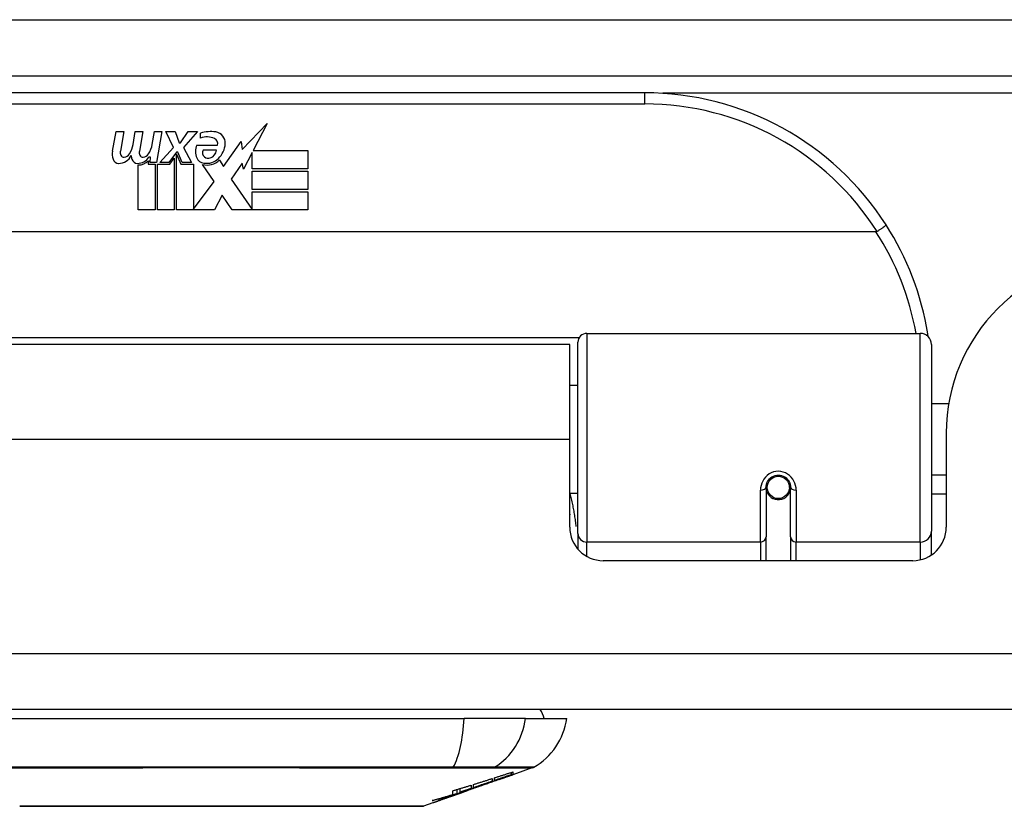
# Model space of a CAD drawing. Header units: inches. Extents: x 19 to 446, y 48 to 210.
# Tile 33 of 256: x 64.52 to 66.26, y 47.61 to 49. Entities that reach past the tile are written whole.
import ezdxf

# ---------------------------------------------------------------- set-up
doc = ezdxf.new("R2010")
doc.units = ezdxf.units.IN
doc.header["$MEASUREMENT"] = 0
doc.layers.add('Visible Edges(ANSI)', color=7, linetype='Continuous', lineweight=25)
doc.layers.add('Visible Tangent Edges(ANSI)', color=7, linetype='Continuous', lineweight=25)

msp = doc.modelspace()

# ---------------------------------------------------------------- linework, layer by layer
at = {"layer": 'Visible Edges(ANSI)'}
for p, q in [((60.623, 48.8977), (102.425, 48.8977)), ((65.6205, 48.8677), (64.1244, 48.8677)), ((64.9092, 48.7672), (64.953, 48.8134)), ((64.953, 48.8134), (64.9282, 48.7657)), ((64.6798, 48.7648), (64.6865, 48.799)), ((64.6865, 48.799), (64.6997, 48.799)), ((64.6997, 48.799), (64.6936, 48.7645)), ((64.7161, 48.7765), (64.7201, 48.799)), ((64.7201, 48.799), (64.7333, 48.799)), ((64.7333, 48.799), (64.7272, 48.7645)), ((64.75, 48.7765), (64.754, 48.799)), ((64.754, 48.799), (64.7672, 48.799)), ((64.7672, 48.799), (64.7576, 48.7444)), ((64.7741, 48.799), (64.7903, 48.799)), ((64.7876, 48.771), (64.7741, 48.799)), ((64.7903, 48.799), (64.7978, 48.7795)), ((64.8002, 48.7795), (64.8137, 48.799)), ((64.8299, 48.799), (64.8053, 48.7711)), ((64.8137, 48.799), (64.8299, 48.799)), ((64.8353, 48.7873), (64.8353, 48.7963)), ((64.7633, 48.7444), (64.7876, 48.771)), ((64.7978, 48.7795), (64.8002, 48.7795)), ((64.8053, 48.7711), (64.8191, 48.7444)), ((64.8287, 48.7753), (64.8653, 48.7753)), ((64.8758, 48.7374), (64.9072, 48.7814)), ((64.9072, 48.7814), (64.9092, 48.7672)), ((64.747, 48.754), (64.7441, 48.754)), ((64.7462, 48.7444), (64.747, 48.754)), ((64.793, 48.7628), (64.7796, 48.7444)), ((64.7813, 48.7416), (64.7888, 48.7519)), ((64.7888, 48.7519), (64.7888, 48.6607)), ((64.7951, 48.7628), (64.793, 48.7628)), ((64.793, 48.7593), (64.8005, 48.7416)), ((64.793, 48.6607), (64.793, 48.7593)), ((64.8029, 48.7444), (64.7951, 48.7628)), ((64.8638, 48.7663), (64.8398, 48.7663)), ((64.9265, 48.7624), (64.9112, 48.733)), ((64.9265, 48.7336), (64.9265, 48.7624)), ((64.9282, 48.7657), (65.0252, 48.7657)), ((65.0252, 48.7657), (65.0252, 48.7336)), ((64.7252, 48.6607), (64.7252, 48.7402)), ((64.7431, 48.7477), (64.7426, 48.7416)), ((64.7426, 48.7416), (64.7549, 48.7416)), ((64.7576, 48.7444), (64.7462, 48.7444)), ((64.7549, 48.7416), (64.7549, 48.6607)), ((64.7591, 48.7416), (64.7813, 48.7416)), ((64.7591, 48.6607), (64.7591, 48.7416)), ((64.7796, 48.7444), (64.7633, 48.7444)), ((64.8005, 48.7416), (64.823, 48.7416)), ((64.8191, 48.7444), (64.8029, 48.7444)), ((64.823, 48.7416), (64.823, 48.662)), ((64.8596, 48.711), (64.8389, 48.7408)), ((64.8688, 48.7489), (64.8758, 48.7374)), ((64.9092, 48.7431), (64.8896, 48.715)), ((64.9112, 48.733), (64.9092, 48.7431)), ((65.0252, 48.7336), (64.9265, 48.7336)), ((64.9265, 48.7291), (65.0252, 48.7291)), ((64.9265, 48.697), (64.9265, 48.7291)), ((65.0252, 48.7291), (65.0252, 48.697)), ((64.823, 48.662), (64.8596, 48.711)), ((64.8896, 48.715), (64.9265, 48.6614)), ((64.8738, 48.6869), (64.8599, 48.6607)), ((64.8914, 48.6607), (64.8738, 48.6869)), ((65.0252, 48.697), (64.9265, 48.697)), ((64.9265, 48.6928), (65.0252, 48.6928)), ((64.9265, 48.6614), (64.9265, 48.6928)), ((65.0252, 48.6928), (65.0252, 48.6607)), ((64.7549, 48.6607), (64.7252, 48.6607)), ((64.7888, 48.6607), (64.7591, 48.6607)), ((64.8599, 48.6607), (64.793, 48.6607)), ((65.0252, 48.6607), (64.8914, 48.6607)), ((66.0294, 48.6221), (63.7156, 48.6221)), ((65.5182, 48.4427), (66.1077, 48.4427)), ((65.488, 48.4232), (64.257, 48.4232)), ((65.488, 48.2552), (65.488, 48.4232)), ((65.5024, 48.0893), (65.5024, 48.427)), ((66.1274, 48.423), (66.1274, 48.0931)), ((65.5024, 48.3507), (65.488, 48.3507)), ((66.1578, 48.3182), (66.1274, 48.3182)), ((66.1535, 48.2662), (66.1535, 48.1003)), ((65.488, 48.1003), (65.488, 48.2552)), ((66.1535, 48.1922), (66.1274, 48.1922)), ((65.8351, 48.1706), (65.8351, 48.0836)), ((65.8375, 48.1665), (65.8351, 48.166)), ((65.878, 48.1749), (65.876, 48.1745)), ((65.8763, 48.1682), (65.8783, 48.1682)), ((65.8764, 48.1706), (65.8764, 48.1746)), ((65.8784, 48.0836), (65.8784, 48.1706)), ((65.5024, 48.1597), (65.488, 48.1597)), ((65.841, 48.1587), (65.8386, 48.1587)), ((65.8749, 48.1587), (65.8724, 48.1587)), ((66.1535, 48.1587), (66.1274, 48.1587)), ((66.1274, 48.0513), (66.1274, 48.0931)), ((65.5024, 48.0893), (65.5024, 48.0616)), ((65.8351, 48.0412), (65.8351, 48.0836)), ((65.8784, 48.0836), (65.8784, 48.0412)), ((66.0944, 48.0412), (65.547, 48.0412)), ((102.3265, 47.7782), (60.7215, 47.7782)), ((64.4438, 47.7625), (65.3012, 47.7625)), ((65.41, 47.7625), (65.3012, 47.7625)), ((65.41, 47.7625), (65.4827, 47.7625)), ((65.4228, 47.6756), (65.3874, 47.6631)), ((65.3506, 47.6562), (65.3506, 47.6515)), ((65.3548, 47.6529), (65.3548, 47.6576)), ((65.3633, 47.6548), (65.3633, 47.6554)), ((65.3851, 47.6633), (65.3851, 47.6673)), ((65.3874, 47.6681), (65.3874, 47.6634)), ((65.3874, 47.6632), (65.3874, 47.6631)), ((65.2943, 47.6322), (65.2943, 47.6387)), ((65.314, 47.6447), (65.314, 47.6389)), ((65.318, 47.6403), (65.318, 47.646)), ((65.318, 47.6396), (65.318, 47.6399)), ((65.3399, 47.6465), (65.3293, 47.6428)), ((65.3346, 47.6447), (65.3344, 47.6446)), ((65.3346, 47.6447), (65.3346, 47.6451)), ((65.268, 47.6214), (65.268, 47.6214)), ((65.2808, 47.6258), (65.2773, 47.6246)), ((65.2773, 47.6246), (65.2773, 47.6247)), ((65.2813, 47.6282), (65.2813, 47.6348)), ((65.289, 47.6296), (65.289, 47.6371)), ((65.2945, 47.6307), (65.291, 47.6295)), ((65.3013, 47.633), (65.2967, 47.6314)), ((65.3039, 47.634), (65.3039, 47.6341)), ((65.3056, 47.6347), (65.306, 47.6348)), ((65.306, 47.6348), (65.306, 47.636)), ((65.2461, 47.6137), (65.2293, 47.6078))]:
    msp.add_line(p, q, dxfattribs=at)
at = {"layer": 'Visible Edges(ANSI)', "flags": 128}
for points in [[(66.0471, 48.6346), (66.0472, 48.6345), (66.0471, 48.6343), (66.047, 48.6341), (66.0468, 48.6339), (66.0465, 48.6336), (66.0462, 48.6333), (66.0458, 48.6329), (66.0453, 48.6325), (66.0448, 48.632), (66.0442, 48.6316), (66.0436, 48.6311), (66.0429, 48.6305), (66.0421, 48.63), (66.0413, 48.6294), (66.0405, 48.6287), (66.0396, 48.6281), (66.0387, 48.6275), (66.0377, 48.6268), (66.0367, 48.6261), (66.0357, 48.6254), (66.0346, 48.6247), (66.0336, 48.624), (66.0325, 48.6233), (66.0314, 48.6226)], [(66.0314, 48.6226), (66.0313, 48.6226), (66.0313, 48.6225), (66.0312, 48.6225), (66.0311, 48.6224), (66.031, 48.6224), (66.0309, 48.6224), (66.0309, 48.6223), (66.0308, 48.6223), (66.0307, 48.6223), (66.0306, 48.6222), (66.0305, 48.6222), (66.0304, 48.6222), (66.0304, 48.6222), (66.0303, 48.6221), (66.0302, 48.6221), (66.0301, 48.6221), (66.03, 48.6221), (66.0299, 48.6221), (66.0298, 48.6221), (66.0297, 48.6221), (66.0296, 48.6221), (66.0296, 48.6221), (66.0295, 48.6221), (66.0294, 48.6221)], [(66.1217, 48.4369), (66.1216, 48.4372), (66.1216, 48.4374), (66.1216, 48.4376), (66.1215, 48.4378), (66.1215, 48.438), (66.1215, 48.4382), (66.1214, 48.4384), (66.1214, 48.4386), (66.1214, 48.4388), (66.1213, 48.439), (66.1213, 48.4392), (66.1213, 48.4394), (66.1212, 48.4397), (66.1212, 48.4399), (66.1212, 48.4401), (66.1211, 48.4403), (66.1211, 48.4405), (66.1211, 48.4407), (66.121, 48.4409), (66.121, 48.4411), (66.121, 48.4413), (66.1209, 48.4415), (66.1209, 48.4417), (66.1209, 48.4419)], [(65.8351, 48.1706), (65.8352, 48.1732), (65.8357, 48.1758), (65.8365, 48.1784), (65.8377, 48.1809), (65.8392, 48.1833), (65.841, 48.1855), (65.8431, 48.1874), (65.8455, 48.1891), (65.8481, 48.1904), (65.8509, 48.1914), (65.8538, 48.192), (65.8568, 48.1922), (65.8597, 48.192), (65.8626, 48.1914), (65.8654, 48.1904), (65.868, 48.189), (65.8704, 48.1874), (65.8725, 48.1854), (65.8743, 48.1832), (65.8757, 48.1809), (65.8769, 48.1784), (65.8777, 48.1758), (65.8782, 48.1732), (65.8784, 48.1706)], [(65.488, 48.1235), (65.488, 48.1234), (65.488, 48.1234), (65.488, 48.1233), (65.4881, 48.1233), (65.4881, 48.1232), (65.4881, 48.1232), (65.4881, 48.1231), (65.4882, 48.1231), (65.4882, 48.123), (65.4882, 48.123), (65.4882, 48.1229), (65.4882, 48.1228), (65.4883, 48.1228), (65.4883, 48.1227), (65.4883, 48.1227), (65.4883, 48.1226), (65.4884, 48.1226), (65.4884, 48.1225), (65.4884, 48.1225), (65.4884, 48.1224), (65.4884, 48.1224), (65.4885, 48.1223), (65.4885, 48.1223), (65.4885, 48.1222)], [(65.318, 47.646), (65.3194, 47.6464), (65.3208, 47.6468), (65.3221, 47.6473), (65.3235, 47.6477), (65.3248, 47.6481), (65.3262, 47.6485), (65.3276, 47.649), (65.3289, 47.6494), (65.3303, 47.6498), (65.3316, 47.6502), (65.333, 47.6507), (65.3344, 47.6511), (65.3357, 47.6515), (65.3371, 47.652), (65.3384, 47.6524), (65.3398, 47.6528), (65.3412, 47.6532), (65.3425, 47.6537), (65.3439, 47.6541), (65.3452, 47.6545), (65.3466, 47.655), (65.3479, 47.6554), (65.3493, 47.6558), (65.3506, 47.6562)], [(65.3346, 47.6451), (65.3366, 47.6458), (65.3385, 47.6465), (65.3405, 47.6472), (65.3425, 47.6479), (65.3444, 47.6486), (65.3464, 47.6493), (65.3484, 47.6501), (65.3504, 47.6508), (65.3524, 47.6515), (65.3544, 47.6522), (65.3565, 47.653), (65.3585, 47.6537), (65.3606, 47.6545), (65.3627, 47.6552), (65.3648, 47.656), (65.367, 47.6568), (65.3691, 47.6575), (65.3713, 47.6583), (65.3735, 47.6591), (65.3758, 47.66), (65.3781, 47.6608), (65.3804, 47.6616), (65.3827, 47.6625), (65.3851, 47.6633)], [(65.3684, 47.6566), (65.367, 47.6561), (65.3656, 47.6556), (65.3642, 47.6551), (65.3628, 47.6546), (65.3614, 47.6541), (65.36, 47.6536), (65.3586, 47.6531), (65.3572, 47.6526), (65.3558, 47.6521), (65.3543, 47.6516), (65.3529, 47.6511), (65.3515, 47.6506), (65.3501, 47.6501), (65.3487, 47.6496), (65.3473, 47.6491), (65.3459, 47.6486), (65.3444, 47.6481), (65.343, 47.6476), (65.3416, 47.6471), (65.3402, 47.6466), (65.3388, 47.6462), (65.3374, 47.6457), (65.336, 47.6452), (65.3346, 47.6447)], [(65.3548, 47.6576), (65.3561, 47.658), (65.3575, 47.6584), (65.3588, 47.6589), (65.3602, 47.6593), (65.3616, 47.6597), (65.3629, 47.6602), (65.3643, 47.6606), (65.3656, 47.661), (65.367, 47.6615), (65.3684, 47.6619), (65.3697, 47.6624), (65.3711, 47.6628), (65.3724, 47.6632), (65.3738, 47.6637), (65.3752, 47.6641), (65.3765, 47.6645), (65.3779, 47.665), (65.3792, 47.6654), (65.3806, 47.6659), (65.3819, 47.6663), (65.3833, 47.6667), (65.3847, 47.6672), (65.386, 47.6676), (65.3874, 47.6681)], [(65.3851, 47.6633), (65.3839, 47.6629), (65.3826, 47.6625), (65.3813, 47.662), (65.3801, 47.6616), (65.3788, 47.6611), (65.3775, 47.6607), (65.3763, 47.6603), (65.375, 47.6598), (65.3737, 47.6594), (65.3725, 47.659), (65.3712, 47.6585), (65.3699, 47.6581), (65.3687, 47.6577), (65.3674, 47.6572), (65.3661, 47.6568), (65.3649, 47.6564), (65.3636, 47.6559), (65.3623, 47.6555), (65.3611, 47.6551), (65.3598, 47.6546), (65.3586, 47.6542), (65.3573, 47.6537), (65.356, 47.6533), (65.3548, 47.6529)], [(65.3874, 47.6634), (65.3864, 47.663), (65.3854, 47.6627), (65.3844, 47.6623), (65.3834, 47.662), (65.3824, 47.6616), (65.3814, 47.6613), (65.3804, 47.6609), (65.3794, 47.6606), (65.3784, 47.6602), (65.3774, 47.6598), (65.3764, 47.6595), (65.3754, 47.6591), (65.3744, 47.6588), (65.3734, 47.6584), (65.3723, 47.658), (65.3713, 47.6577), (65.3703, 47.6573), (65.3693, 47.657), (65.3683, 47.6566), (65.3673, 47.6562), (65.3663, 47.6559), (65.3653, 47.6555), (65.3643, 47.6552), (65.3633, 47.6548)], [(65.3633, 47.6548), (65.3643, 47.6552), (65.3653, 47.6555), (65.3663, 47.6558), (65.3673, 47.6562), (65.3683, 47.6565), (65.3693, 47.6569), (65.3703, 47.6572), (65.3713, 47.6576), (65.3723, 47.6579), (65.3733, 47.6583), (65.3743, 47.6586), (65.3753, 47.659), (65.3763, 47.6593), (65.3773, 47.6597), (65.3784, 47.66), (65.3794, 47.6604), (65.3804, 47.6607), (65.3814, 47.6611), (65.3824, 47.6614), (65.3834, 47.6618), (65.3844, 47.6621), (65.3854, 47.6625), (65.3864, 47.6628), (65.3874, 47.6632)], [(65.2813, 47.6348), (65.2827, 47.6352), (65.2841, 47.6356), (65.2854, 47.636), (65.2868, 47.6364), (65.2881, 47.6368), (65.2895, 47.6372), (65.2909, 47.6377), (65.2922, 47.6381), (65.2936, 47.6385), (65.2949, 47.6389), (65.2963, 47.6393), (65.2977, 47.6397), (65.299, 47.6401), (65.3004, 47.6406), (65.3017, 47.641), (65.3031, 47.6414), (65.3045, 47.6418), (65.3058, 47.6422), (65.3072, 47.6426), (65.3085, 47.6431), (65.3099, 47.6435), (65.3112, 47.6439), (65.3126, 47.6443), (65.314, 47.6447)], [(65.2943, 47.6322), (65.2959, 47.6327), (65.2976, 47.6333), (65.2993, 47.6338), (65.301, 47.6344), (65.3027, 47.6349), (65.3044, 47.6354), (65.3061, 47.636), (65.3078, 47.6365), (65.3094, 47.6371), (65.3111, 47.6376), (65.3128, 47.6382), (65.3145, 47.6387), (65.3162, 47.6393), (65.3179, 47.6398), (65.3196, 47.6404), (65.3213, 47.6409), (65.3229, 47.6415), (65.3246, 47.642), (65.3263, 47.6426), (65.328, 47.6431), (65.3296, 47.6437), (65.3313, 47.6442), (65.333, 47.6448), (65.3346, 47.6453)], [(65.314, 47.6389), (65.3131, 47.6386), (65.3123, 47.6384), (65.3115, 47.6381), (65.3107, 47.6378), (65.3099, 47.6375), (65.309, 47.6372), (65.3082, 47.637), (65.3074, 47.6367), (65.3066, 47.6364), (65.3058, 47.6361), (65.3049, 47.6358), (65.3041, 47.6356), (65.3033, 47.6353), (65.3025, 47.635), (65.3016, 47.6347), (65.3008, 47.6344), (65.3, 47.6342), (65.2992, 47.6339), (65.2984, 47.6336), (65.2975, 47.6333), (65.2967, 47.6331), (65.2959, 47.6328), (65.2951, 47.6325), (65.2943, 47.6322)], [(65.3344, 47.6446), (65.3331, 47.6442), (65.3319, 47.6437), (65.3306, 47.6433), (65.3294, 47.6428), (65.3281, 47.6424), (65.3268, 47.642), (65.3256, 47.6415), (65.3243, 47.6411), (65.323, 47.6406), (65.3217, 47.6402), (65.3205, 47.6397), (65.3192, 47.6393), (65.3179, 47.6389), (65.3166, 47.6384), (65.3154, 47.638), (65.3141, 47.6375), (65.3128, 47.6371), (65.3115, 47.6366), (65.3103, 47.6362), (65.309, 47.6358), (65.3077, 47.6353), (65.3064, 47.6349), (65.3052, 47.6344), (65.3039, 47.634)], [(65.3506, 47.6515), (65.3493, 47.651), (65.3479, 47.6505), (65.3466, 47.6501), (65.3452, 47.6496), (65.3439, 47.6491), (65.3425, 47.6487), (65.3412, 47.6482), (65.3398, 47.6477), (65.3384, 47.6473), (65.3371, 47.6468), (65.3357, 47.6463), (65.3344, 47.6459), (65.333, 47.6454), (65.3316, 47.645), (65.3303, 47.6445), (65.3289, 47.644), (65.3275, 47.6436), (65.3262, 47.6431), (65.3248, 47.6426), (65.3235, 47.6422), (65.3221, 47.6417), (65.3207, 47.6412), (65.3194, 47.6408), (65.318, 47.6403)], [(65.3346, 47.6453), (65.3339, 47.6451), (65.3332, 47.6449), (65.3326, 47.6446), (65.3319, 47.6444), (65.3312, 47.6442), (65.3305, 47.6439), (65.3298, 47.6437), (65.3291, 47.6434), (65.3284, 47.6432), (65.3277, 47.643), (65.327, 47.6427), (65.3263, 47.6425), (65.3256, 47.6422), (65.3249, 47.642), (65.3243, 47.6418), (65.3236, 47.6415), (65.3229, 47.6413), (65.3222, 47.641), (65.3215, 47.6408), (65.3208, 47.6406), (65.3201, 47.6403), (65.3194, 47.6401), (65.3187, 47.6398), (65.318, 47.6396)], [(65.318, 47.6396), (65.3187, 47.6398), (65.3194, 47.6401), (65.3201, 47.6403), (65.3208, 47.6405), (65.3215, 47.6407), (65.3222, 47.641), (65.3229, 47.6412), (65.3236, 47.6414), (65.3243, 47.6417), (65.325, 47.6419), (65.3256, 47.6421), (65.3263, 47.6423), (65.327, 47.6426), (65.3277, 47.6428), (65.3284, 47.643), (65.3291, 47.6433), (65.3298, 47.6435), (65.3305, 47.6437), (65.3312, 47.6439), (65.3319, 47.6442), (65.3326, 47.6444), (65.3333, 47.6446), (65.3339, 47.6449), (65.3346, 47.6451)], [(65.289, 47.6296), (65.2872, 47.629), (65.2853, 47.6285), (65.2835, 47.6279), (65.2817, 47.6274), (65.2799, 47.6268), (65.278, 47.6263), (65.2762, 47.6257), (65.2743, 47.6252), (65.2725, 47.6247), (65.2707, 47.6242), (65.2688, 47.6236), (65.267, 47.6231), (65.2651, 47.6226), (65.2633, 47.6221), (65.2614, 47.6216), (65.2596, 47.6211), (65.2577, 47.6206), (65.2559, 47.6201), (65.254, 47.6197), (65.2522, 47.6192), (65.2503, 47.6187), (65.2485, 47.6183), (65.2466, 47.6178), (65.2448, 47.6174)], [(65.2448, 47.6174), (65.2463, 47.6178), (65.2478, 47.6182), (65.2493, 47.6187), (65.2509, 47.6191), (65.2524, 47.6195), (65.2539, 47.62), (65.2555, 47.6204), (65.257, 47.6209), (65.2585, 47.6213), (65.26, 47.6218), (65.2616, 47.6222), (65.2631, 47.6227), (65.2646, 47.6231), (65.2662, 47.6236), (65.2677, 47.624), (65.2692, 47.6245), (65.2707, 47.6249), (65.2722, 47.6254), (65.2738, 47.6259), (65.2753, 47.6263), (65.2768, 47.6268), (65.2783, 47.6272), (65.2798, 47.6277), (65.2813, 47.6282)], [(65.268, 47.6214), (65.2675, 47.6212), (65.267, 47.621), (65.2666, 47.6209), (65.2661, 47.6207), (65.2656, 47.6205), (65.2652, 47.6204), (65.2647, 47.6202), (65.2642, 47.6201), (65.2638, 47.6199), (65.2633, 47.6197), (65.2629, 47.6196), (65.2624, 47.6194), (65.262, 47.6193), (65.2615, 47.6191), (65.2611, 47.619), (65.2607, 47.6188), (65.2603, 47.6187), (65.2598, 47.6185), (65.2594, 47.6184), (65.259, 47.6182), (65.2587, 47.6181), (65.2583, 47.618), (65.2579, 47.6179), (65.2576, 47.6177)], [(65.306, 47.6348), (65.3041, 47.6342), (65.3023, 47.6335), (65.3004, 47.6329), (65.2985, 47.6323), (65.2966, 47.6316), (65.2947, 47.631), (65.2928, 47.6303), (65.2909, 47.6297), (65.2889, 47.6291), (65.287, 47.6284), (65.2851, 47.6278), (65.2832, 47.6271), (65.2812, 47.6265), (65.2793, 47.6259), (65.2774, 47.6252), (65.2755, 47.6246), (65.2735, 47.624), (65.2716, 47.6234), (65.2697, 47.6227), (65.2677, 47.6221), (65.2658, 47.6215), (65.2639, 47.6209), (65.262, 47.6203), (65.26, 47.6197)], [(65.26, 47.6197), (65.2612, 47.6201), (65.2625, 47.6205), (65.2637, 47.6209), (65.2649, 47.6213), (65.2661, 47.6217), (65.2673, 47.6221), (65.2685, 47.6225), (65.2697, 47.623), (65.2709, 47.6234), (65.2721, 47.6238), (65.2733, 47.6242), (65.2745, 47.6246), (65.2757, 47.625), (65.2769, 47.6254), (65.2781, 47.6259), (65.2794, 47.6263), (65.2806, 47.6267), (65.2818, 47.6271), (65.283, 47.6275), (65.2842, 47.6279), (65.2854, 47.6284), (65.2866, 47.6288), (65.2878, 47.6292), (65.289, 47.6296)], [(65.2601, 47.6187), (65.2613, 47.6191), (65.2625, 47.6195), (65.2638, 47.62), (65.265, 47.6204), (65.2663, 47.6208), (65.2675, 47.6213), (65.2686, 47.6217), (65.2697, 47.622), (65.2707, 47.6224), (65.2716, 47.6227), (65.2724, 47.623), (65.2732, 47.6233), (65.274, 47.6235), (65.2748, 47.6238), (65.2756, 47.6241), (65.2764, 47.6244), (65.2772, 47.6247), (65.278, 47.6249), (65.2788, 47.6252), (65.2796, 47.6255), (65.2804, 47.6257), (65.2811, 47.626), (65.2819, 47.6263), (65.2827, 47.6265)], [(65.2845, 47.6272), (65.2844, 47.6271), (65.2842, 47.6271), (65.2841, 47.627), (65.284, 47.627), (65.2838, 47.6269), (65.2837, 47.6268), (65.2835, 47.6268), (65.2834, 47.6267), (65.2832, 47.6267), (65.2831, 47.6266), (65.2829, 47.6266), (65.2827, 47.6265), (65.2826, 47.6265), (65.2824, 47.6264), (65.2823, 47.6264), (65.2821, 47.6263), (65.282, 47.6263), (65.2818, 47.6262), (65.2816, 47.6261), (65.2815, 47.6261), (65.2813, 47.626), (65.2811, 47.626), (65.281, 47.6259), (65.2808, 47.6258)], [(65.2827, 47.6265), (65.2831, 47.6267), (65.2835, 47.6268), (65.2839, 47.627), (65.2843, 47.6271), (65.2847, 47.6273), (65.2851, 47.6274), (65.2855, 47.6275), (65.2859, 47.6277), (65.2863, 47.6278), (65.2866, 47.6279), (65.287, 47.6281), (65.2874, 47.6282), (65.2878, 47.6283), (65.2881, 47.6284), (65.2885, 47.6286), (65.2889, 47.6287), (65.2892, 47.6288), (65.2896, 47.6289), (65.2899, 47.6291), (65.2903, 47.6292), (65.2906, 47.6293), (65.291, 47.6294), (65.2913, 47.6295), (65.2916, 47.6296)], [(65.2875, 47.6282), (65.2874, 47.6282), (65.2873, 47.6281), (65.2872, 47.6281), (65.2871, 47.6281), (65.287, 47.628), (65.2869, 47.628), (65.2868, 47.6279), (65.2867, 47.6279), (65.2865, 47.6279), (65.2864, 47.6278), (65.2863, 47.6278), (65.2862, 47.6277), (65.2861, 47.6277), (65.2859, 47.6277), (65.2858, 47.6276), (65.2857, 47.6276), (65.2855, 47.6275), (65.2854, 47.6275), (65.2853, 47.6274), (65.2851, 47.6274), (65.285, 47.6273), (65.2848, 47.6273), (65.2847, 47.6272), (65.2845, 47.6272)], [(65.2884, 47.6285), (65.2884, 47.6285), (65.2884, 47.6285), (65.2883, 47.6285), (65.2883, 47.6285), (65.2883, 47.6285), (65.2882, 47.6285), (65.2882, 47.6285), (65.2882, 47.6285), (65.2881, 47.6284), (65.2881, 47.6284), (65.2881, 47.6284), (65.288, 47.6284), (65.288, 47.6284), (65.288, 47.6284), (65.2879, 47.6284), (65.2879, 47.6283), (65.2878, 47.6283), (65.2878, 47.6283), (65.2877, 47.6283), (65.2877, 47.6283), (65.2876, 47.6283), (65.2876, 47.6282), (65.2875, 47.6282), (65.2875, 47.6282)], [(65.291, 47.6295), (65.2916, 47.6297), (65.2922, 47.6299), (65.2928, 47.6301), (65.2934, 47.6303), (65.294, 47.6306), (65.2947, 47.6308), (65.2953, 47.631), (65.2959, 47.6312), (65.2965, 47.6314), (65.2971, 47.6316), (65.2977, 47.6319), (65.2983, 47.6321), (65.2989, 47.6323), (65.2996, 47.6325), (65.3002, 47.6327), (65.3008, 47.6329), (65.3014, 47.6332), (65.302, 47.6334), (65.3026, 47.6336), (65.3032, 47.6338), (65.3038, 47.634), (65.3044, 47.6342), (65.305, 47.6345), (65.3056, 47.6347)], [(65.2916, 47.6296), (65.2919, 47.6297), (65.2921, 47.6298), (65.2924, 47.6299), (65.2926, 47.63), (65.2929, 47.6301), (65.2931, 47.6302), (65.2933, 47.6302), (65.2936, 47.6303), (65.2938, 47.6304), (65.294, 47.6305), (65.2942, 47.6306), (65.2944, 47.6306), (65.2947, 47.6307), (65.2949, 47.6308), (65.2951, 47.6308), (65.2953, 47.6309), (65.2955, 47.631), (65.2957, 47.631), (65.2958, 47.6311), (65.296, 47.6312), (65.2962, 47.6312), (65.2964, 47.6313), (65.2966, 47.6314), (65.2967, 47.6314)], [(65.3014, 47.633), (65.3012, 47.633), (65.3009, 47.6329), (65.3007, 47.6328), (65.3005, 47.6327), (65.3003, 47.6327), (65.3, 47.6326), (65.2998, 47.6325), (65.2995, 47.6324), (65.2992, 47.6323), (65.299, 47.6322), (65.2987, 47.6321), (65.2984, 47.632), (65.2981, 47.6319), (65.2978, 47.6318), (65.2975, 47.6317), (65.2972, 47.6316), (65.2969, 47.6315), (65.2966, 47.6314), (65.2962, 47.6313), (65.2959, 47.6311), (65.2955, 47.631), (65.2952, 47.6309), (65.2948, 47.6308), (65.2945, 47.6307)], [(65.3039, 47.634), (65.3039, 47.634), (65.3039, 47.634), (65.3039, 47.634), (65.3038, 47.6339), (65.3038, 47.6339), (65.3037, 47.6339), (65.3037, 47.6339), (65.3036, 47.6339), (65.3036, 47.6338), (65.3035, 47.6338), (65.3034, 47.6338), (65.3033, 47.6337), (65.3032, 47.6337), (65.3031, 47.6336), (65.3029, 47.6336), (65.3028, 47.6335), (65.3026, 47.6335), (65.3025, 47.6334), (65.3023, 47.6334), (65.3022, 47.6333), (65.302, 47.6333), (65.3018, 47.6332), (65.3016, 47.6331), (65.3014, 47.633)], [(64.5173, 47.6075), (64.5177, 47.6075), (64.519, 47.6075), (64.5211, 47.6075), (64.5241, 47.6075), (64.5279, 47.6075), (64.5325, 47.6075), (64.538, 47.6075), (64.5443, 47.6075), (64.5514, 47.6075), (64.5593, 47.6074), (64.5678, 47.6074), (64.5771, 47.6074), (64.5871, 47.6074), (64.5978, 47.6074), (64.6091, 47.6074), (64.6211, 47.6074), (64.6337, 47.6074), (64.6468, 47.6074), (64.6606, 47.6074), (64.6748, 47.6074), (64.6894, 47.6074), (64.7046, 47.6074), (64.7202, 47.6075), (64.7362, 47.6075), (64.7525, 47.6075), (64.7692, 47.6075), (64.786, 47.6075), (64.803, 47.6075), (64.8201, 47.6075), (64.8374, 47.6075), (64.8548, 47.6075), (64.8723, 47.6075), (64.8898, 47.6075), (64.9073, 47.6075), (64.9247, 47.6075), (64.9418, 47.6075), (64.9588, 47.6075), (64.9756, 47.6075), (64.9922, 47.6075), (65.0085, 47.6075), (65.0245, 47.6075), (65.0402, 47.6074), (65.0554, 47.6074), (65.0701, 47.6074), (65.0843, 47.6074), (65.098, 47.6074), (65.1112, 47.6074), (65.1238, 47.6074), (65.1358, 47.6074), (65.1471, 47.6074), (65.1578, 47.6074), (65.1678, 47.6074), (65.1771, 47.6074), (65.1857, 47.6074), (65.1936, 47.6075), (65.2006, 47.6075), (65.2069, 47.6075), (65.2124, 47.6075), (65.2171, 47.6075), (65.2209, 47.6075), (65.2238, 47.6075), (65.226, 47.6075), (65.2272, 47.6075), (65.2277, 47.6075)], [(65.2461, 47.6137), (65.2463, 47.6138), (65.2464, 47.6138), (65.2466, 47.6139), (65.2468, 47.6139), (65.2469, 47.614), (65.2471, 47.6141), (65.2473, 47.6141), (65.2475, 47.6142), (65.2477, 47.6143), (65.2479, 47.6143), (65.2481, 47.6144), (65.2483, 47.6145), (65.2485, 47.6146), (65.2488, 47.6146), (65.249, 47.6147), (65.2492, 47.6148), (65.2494, 47.6149), (65.2497, 47.615), (65.2499, 47.6151), (65.2502, 47.6151), (65.2504, 47.6152), (65.2507, 47.6153), (65.2509, 47.6154), (65.2512, 47.6155)], [(65.2512, 47.6155), (65.2515, 47.6156), (65.2518, 47.6157), (65.2522, 47.6159), (65.2525, 47.616), (65.2529, 47.6161), (65.2532, 47.6162), (65.2536, 47.6163), (65.2539, 47.6165), (65.2543, 47.6166), (65.2546, 47.6167), (65.255, 47.6169), (65.2554, 47.617), (65.2557, 47.6171), (65.2561, 47.6173), (65.2565, 47.6174), (65.2569, 47.6175), (65.2573, 47.6177), (65.2577, 47.6178), (65.2581, 47.6179), (65.2585, 47.6181), (65.2589, 47.6182), (65.2593, 47.6184), (65.2597, 47.6185), (65.2601, 47.6187)], [(65.2576, 47.6177), (65.2574, 47.6177), (65.2572, 47.6176), (65.2571, 47.6175), (65.2569, 47.6175), (65.2567, 47.6174), (65.2566, 47.6174), (65.2564, 47.6173), (65.2563, 47.6173), (65.2561, 47.6172), (65.256, 47.6172), (65.2558, 47.6171), (65.2557, 47.6171), (65.2556, 47.617), (65.2555, 47.617), (65.2554, 47.617), (65.2553, 47.6169), (65.2552, 47.6169), (65.2551, 47.6169), (65.255, 47.6169), (65.255, 47.6168), (65.2549, 47.6168), (65.2548, 47.6168), (65.2548, 47.6168), (65.2547, 47.6168)]]:
    msp.add_lwpolyline(points, dxfattribs=at)
at = {"layer": 'Visible Edges(ANSI)'}
msp.add_circle((65.8567, 48.1706), 0.0197, dxfattribs=at)
for centre, radius, start, end in [((65.6205, 48.3608), 0.5069, 32.6858, 90), ((64.8534, 48.7384), 0.0607, 81.5605, 107.3343), ((64.8471, 48.759), 0.0307, 64.6784, 112.5609), ((64.8561, 48.7781), 0.0096, 343.5261, 64.6784), ((64.8594, 48.7789), 0.0197, 356.5646, 81.5605), ((64.6702, 48.784), 0.0465, 328.5584, 350.8257), ((64.7042, 48.7846), 0.0465, 327.5992, 350), ((64.8545, 48.7639), 0.0282, 156.1555, 203.8445), ((64.8393, 48.7801), 0.0398, 314.1684, 356.5646), ((64.7081, 48.7593), 0.0288, 169, 198.4748), ((64.6908, 48.7675), 0.0246, 269.6788, 333.9508), ((64.7057, 48.7624), 0.0123, 169.9922, 203.5487), ((64.6999, 48.7599), 0.006, 203.5487, 276.1027), ((64.6992, 48.7664), 0.0126, 276.1027, 327.6083), ((64.7416, 48.7586), 0.0288, 183.6169, 196.9928), ((64.7239, 48.767), 0.024, 269.4776, 327.4114), ((64.7393, 48.7624), 0.0123, 170, 203.5571), ((64.7335, 48.7599), 0.006, 203.5571, 276.03), ((64.7328, 48.7665), 0.0126, 276.03, 327.5992), ((64.8426, 48.7587), 0.0152, 203.8445, 265.0802), ((64.8482, 48.7618), 0.00955, 151.4547, 231.1652), ((64.849, 48.7629), 0.0109, 231.1652, 289.3797), ((64.8471, 48.7684), 0.0168, 289.3797, 352.9975), ((64.6907, 48.7535), 0.0105, 198.4748, 269.6788), ((64.7238, 48.7531), 0.0101, 196.9928, 269.4776), ((64.7257, 48.7642), 0.024, 268.7952, 316.5849), ((64.8463, 48.773), 0.033, 257.079, 313.1785), ((64.8463, 48.773), 0.0299, 260.4085, 314.1684), ((65.6205, 48.3608), 0.5069, 9.2068, 32.6858), ((66.4655, 48.2662), 0.312, 90, 180), ((65.5182, 48.427), 0.0157, 90, 180), ((66.1077, 48.423), 0.0197, 0, 90), ((65.8567, 48.1706), 0.0217, 191.8292, 0), ((65.547, 48.1003), 0.0591, 180, 270), ((66.0944, 48.1003), 0.0591, 270, 0), ((65.404, 47.7546), 0.0394, 11.537, 36.8699), ((65.3657, 47.7788), 0.1181, 299.8169, 352.0587), ((65.4196, 47.6848), 0.00984, 289.29, 299.8169), ((64.5173, 47.6125), 0.00492, 250.71, 269.8269), ((65.2277, 47.6125), 0.00492, 270.1731, 289.29)]:
    msp.add_arc(centre, radius, start, end, dxfattribs=at)
at = {"layer": 'Visible Tangent Edges(ANSI)'}
for p, q in [((60.623, 48.9967), (101.6578, 48.9967)), ((65.6205, 48.848), (65.6205, 48.8677)), ((80.7441, 48.8667), (65.6523, 48.8667)), ((64.1244, 48.848), (65.6205, 48.848)), ((65.5182, 48.4427), (65.5182, 48.0741)), ((66.1077, 48.0741), (66.1077, 48.4427)), ((65.5046, 48.4351), (64.2403, 48.4351)), ((65.488, 48.2552), (64.257, 48.2552)), ((65.8252, 48.0741), (65.8252, 48.1659)), ((65.8882, 48.1659), (65.8882, 48.0741)), ((65.8252, 48.0741), (65.5182, 48.0741)), ((65.5182, 48.0488), (65.5182, 48.0741)), ((65.8252, 48.0741), (65.8252, 48.0412)), ((66.1077, 48.0741), (65.8882, 48.0741)), ((65.8882, 48.0412), (65.8882, 48.0741)), ((66.1077, 48.0741), (66.1077, 48.0427)), ((60.7215, 47.8772), (102.3265, 47.8772)), ((65.2808, 47.6755), (65.2813, 47.6755)), ((65.353, 47.6755), (65.3532, 47.6755)), ((65.3344, 47.6446), (65.3344, 47.645)), ((65.2808, 47.6258), (65.2808, 47.6259)), ((65.2845, 47.6272), (65.2845, 47.6272)), ((65.2875, 47.6282), (65.2875, 47.6282)), ((65.2945, 47.6307), (65.2945, 47.6307)), ((65.3014, 47.633), (65.3014, 47.6332)), ((65.2576, 47.6177), (65.2576, 47.6178))]:
    msp.add_line(p, q, dxfattribs=at)
at = {"layer": 'Visible Tangent Edges(ANSI)', "flags": 128}
for points in [[(65.8882, 48.1659), (65.888, 48.1699), (65.8873, 48.1739), (65.8861, 48.1779), (65.8844, 48.1817), (65.8822, 48.1853), (65.8796, 48.1887), (65.8766, 48.1917), (65.8731, 48.1942), (65.8693, 48.1963), (65.8653, 48.1978), (65.8611, 48.1988), (65.8568, 48.1991), (65.8525, 48.1988), (65.8483, 48.1979), (65.8442, 48.1964), (65.8404, 48.1943), (65.8369, 48.1917), (65.8339, 48.1887), (65.8312, 48.1854), (65.8291, 48.1817), (65.8274, 48.1779), (65.8262, 48.1739), (65.8255, 48.1699), (65.8252, 48.1659)], [(65.4995, 48.1015), (65.4992, 48.104), (65.4989, 48.1064), (65.4986, 48.1089), (65.4983, 48.1114), (65.4979, 48.1138), (65.4976, 48.1163), (65.4972, 48.1188), (65.4968, 48.1212), (65.4964, 48.1237), (65.496, 48.1261), (65.4956, 48.1285), (65.4952, 48.131), (65.4947, 48.1334), (65.4942, 48.1358), (65.4938, 48.1382), (65.4933, 48.1406), (65.4928, 48.143), (65.4922, 48.1454), (65.4917, 48.1478), (65.4911, 48.1502), (65.4906, 48.1526), (65.49, 48.155), (65.4894, 48.1574), (65.4888, 48.1597)], [(65.2821, 47.6765), (65.2491, 47.6765), (65.2158, 47.6765), (65.1822, 47.6764), (65.1483, 47.6764), (65.1141, 47.6764), (65.0798, 47.6764), (65.0453, 47.6763), (65.0106, 47.6763), (64.9759, 47.6763), (64.9412, 47.6763), (64.9064, 47.6763), (64.8717, 47.6763), (64.837, 47.6763), (64.8023, 47.6763), (64.7676, 47.6763), (64.733, 47.6763), (64.6986, 47.6763), (64.6643, 47.6764), (64.6302, 47.6764), (64.5962, 47.6764), (64.5625, 47.6764), (64.529, 47.6765), (64.4958, 47.6765)], [(64.4969, 47.6755), (64.53, 47.6755), (64.5634, 47.6755), (64.597, 47.6755), (64.6308, 47.6755), (64.6648, 47.6755), (64.699, 47.6755), (64.7334, 47.6755), (64.7679, 47.6756), (64.8025, 47.6756), (64.8371, 47.6756), (64.8717, 47.6756), (64.9063, 47.6756), (64.941, 47.6756), (64.9756, 47.6756), (65.0103, 47.6755), (65.0448, 47.6755), (65.0792, 47.6755), (65.1135, 47.6755), (65.1475, 47.6755), (65.1813, 47.6755), (65.2148, 47.6755), (65.248, 47.6755), (65.2808, 47.6755)], [(65.2813, 47.6755), (65.2854, 47.6755), (65.2894, 47.6755), (65.2934, 47.6755), (65.2973, 47.6755), (65.3011, 47.6755), (65.3048, 47.6755), (65.3085, 47.6755), (65.312, 47.6755), (65.3155, 47.6755), (65.3189, 47.6755), (65.3221, 47.6755), (65.3253, 47.6755), (65.3283, 47.6755), (65.3312, 47.6755), (65.334, 47.6755), (65.3367, 47.6755), (65.3392, 47.6755), (65.3416, 47.6755), (65.3439, 47.6755), (65.346, 47.6755), (65.348, 47.6755), (65.3498, 47.6755), (65.3515, 47.6755), (65.353, 47.6755)], [(65.3553, 47.6765), (65.3538, 47.6765), (65.3521, 47.6765), (65.3502, 47.6765), (65.3482, 47.6765), (65.3461, 47.6766), (65.3438, 47.6766), (65.3413, 47.6766), (65.3388, 47.6766), (65.336, 47.6766), (65.3332, 47.6766), (65.3302, 47.6766), (65.3271, 47.6766), (65.3239, 47.6766), (65.3206, 47.6766), (65.3171, 47.6766), (65.3136, 47.6766), (65.3099, 47.6766), (65.3062, 47.6766), (65.3024, 47.6766), (65.2985, 47.6765), (65.2945, 47.6765), (65.2904, 47.6765), (65.2863, 47.6765), (65.2821, 47.6765)], [(65.3532, 47.6755), (65.3588, 47.6755), (65.3642, 47.6755), (65.3694, 47.6755), (65.3743, 47.6755), (65.379, 47.6755), (65.3835, 47.6755), (65.3877, 47.6755), (65.3917, 47.6755), (65.3954, 47.6755), (65.3989, 47.6755), (65.4022, 47.6755), (65.4053, 47.6755), (65.4081, 47.6755), (65.4106, 47.6755), (65.4129, 47.6755), (65.415, 47.6755), (65.4168, 47.6755), (65.4184, 47.6756), (65.4198, 47.6756), (65.4209, 47.6756), (65.4217, 47.6756), (65.4223, 47.6756), (65.4227, 47.6756), (65.4228, 47.6756)], [(65.4245, 47.6763), (65.4243, 47.6763), (65.424, 47.6763), (65.4234, 47.6763), (65.4225, 47.6763), (65.4214, 47.6763), (65.4201, 47.6763), (65.4185, 47.6763), (65.4167, 47.6763), (65.4147, 47.6763), (65.4124, 47.6763), (65.4098, 47.6764), (65.4071, 47.6764), (65.404, 47.6764), (65.4008, 47.6764), (65.3973, 47.6764), (65.3936, 47.6764), (65.3896, 47.6764), (65.3854, 47.6764), (65.381, 47.6764), (65.3763, 47.6765), (65.3714, 47.6765), (65.3663, 47.6765), (65.3609, 47.6765), (65.3553, 47.6765)], [(64.599, 47.6075), (64.5925, 47.6075), (64.5862, 47.6075), (64.5802, 47.6076), (64.5744, 47.6076), (64.5688, 47.6076), (64.5635, 47.6076), (64.5585, 47.6076), (64.5537, 47.6076), (64.5492, 47.6077), (64.545, 47.6077), (64.541, 47.6077), (64.5373, 47.6077), (64.5338, 47.6077), (64.5307, 47.6077), (64.5279, 47.6078), (64.5253, 47.6078), (64.523, 47.6078), (64.5211, 47.6078), (64.5195, 47.6078), (64.5181, 47.6078), (64.5171, 47.6078), (64.5163, 47.6078), (64.5159, 47.6078), (64.5157, 47.6078)], [(64.6436, 47.6075), (64.6416, 47.6075), (64.6396, 47.6075), (64.6376, 47.6075), (64.6357, 47.6075), (64.6337, 47.6075), (64.6317, 47.6075), (64.6298, 47.6075), (64.6279, 47.6075), (64.626, 47.6075), (64.6241, 47.6075), (64.6222, 47.6075), (64.6204, 47.6075), (64.6185, 47.6075), (64.6167, 47.6075), (64.6148, 47.6075), (64.613, 47.6075), (64.6112, 47.6075), (64.6094, 47.6075), (64.6077, 47.6075), (64.6059, 47.6075), (64.6042, 47.6075), (64.6024, 47.6075), (64.6007, 47.6075), (64.599, 47.6075)], [(65.1014, 47.6075), (65.0852, 47.6075), (65.0682, 47.6076), (65.0506, 47.6076), (65.0323, 47.6076), (65.0135, 47.6077), (64.9943, 47.6077), (64.9746, 47.6077), (64.9546, 47.6078), (64.9343, 47.6078), (64.9138, 47.6078), (64.8931, 47.6078), (64.8724, 47.6078), (64.8516, 47.6078), (64.8309, 47.6078), (64.8104, 47.6078), (64.7901, 47.6078), (64.7701, 47.6077), (64.7504, 47.6077), (64.7312, 47.6077), (64.7124, 47.6076), (64.6942, 47.6076), (64.6766, 47.6076), (64.6598, 47.6075), (64.6436, 47.6075)], [(65.1459, 47.6075), (65.1442, 47.6075), (65.1425, 47.6075), (65.1408, 47.6075), (65.1391, 47.6075), (65.1373, 47.6075), (65.1355, 47.6075), (65.1338, 47.6075), (65.132, 47.6075), (65.1301, 47.6075), (65.1283, 47.6075), (65.1265, 47.6075), (65.1246, 47.6075), (65.1228, 47.6075), (65.1209, 47.6075), (65.119, 47.6075), (65.1171, 47.6075), (65.1152, 47.6075), (65.1132, 47.6075), (65.1113, 47.6075), (65.1093, 47.6075), (65.1073, 47.6075), (65.1054, 47.6075), (65.1034, 47.6075), (65.1014, 47.6075)], [(65.2293, 47.6078), (65.2291, 47.6078), (65.2287, 47.6078), (65.2279, 47.6078), (65.2269, 47.6078), (65.2255, 47.6078), (65.2238, 47.6078), (65.2219, 47.6078), (65.2196, 47.6078), (65.2171, 47.6078), (65.2142, 47.6077), (65.2111, 47.6077), (65.2077, 47.6077), (65.204, 47.6077), (65.2, 47.6077), (65.1958, 47.6077), (65.1913, 47.6076), (65.1865, 47.6076), (65.1814, 47.6076), (65.1761, 47.6076), (65.1706, 47.6076), (65.1648, 47.6076), (65.1587, 47.6075), (65.1524, 47.6075), (65.1459, 47.6075)]]:
    msp.add_lwpolyline(points, dxfattribs=at)
at = {"layer": 'Visible Tangent Edges(ANSI)'}
for centre, start, end in [((65.6205, 48.3608), 32.4989, 90), ((65.6205, 48.3571), 10.1223, 32.9448)]:
    msp.add_arc(centre, 0.4872, start, end, dxfattribs=at)
for centre, major_axis, ratio, start_param, end_param in [((66.1014, 48.4388), (0.0194, 0.0031), 0.187438, 5.738696, 6.283185), ((65.8252, 48.1706), (0.00984, 0), 0.476565, 4.712389, 6.283185), ((65.8882, 48.1706), (-0.00984, 0), 0.476565, 0, 1.570796), ((66.1077, 48.0931), (0.0197, 0), 0.965926, 4.712389, 6.283185), ((65.5182, 48.0893), (-0.0157, 0), 0.965926, 0, 1.570796), ((65.8252, 48.0836), (0.00984, 0), 0.965926, 4.712389, 6.283185), ((65.8882, 48.0836), (-0.00984, 0), 0.965926, 0, 1.570796), ((65.2626, 47.7788), (0, 0.1181), 0.32996, 3.665428, 4.573787), ((65.2995, 47.7788), (0, -0.1181), 0.943995, 0.523835, 1.432195), ((65.2804, 47.685), (0.00003, -0.00984), 0.32572, 0.259229, 0.522936), ((65.3507, 47.685), (-0.00008, -0.00984), 0.945463, 0.267645, 0.531352)]:
    msp.add_ellipse(centre, major_axis=major_axis, ratio=ratio, start_param=start_param, end_param=end_param, dxfattribs=at)

doc.saveas('drawing.dxf')
